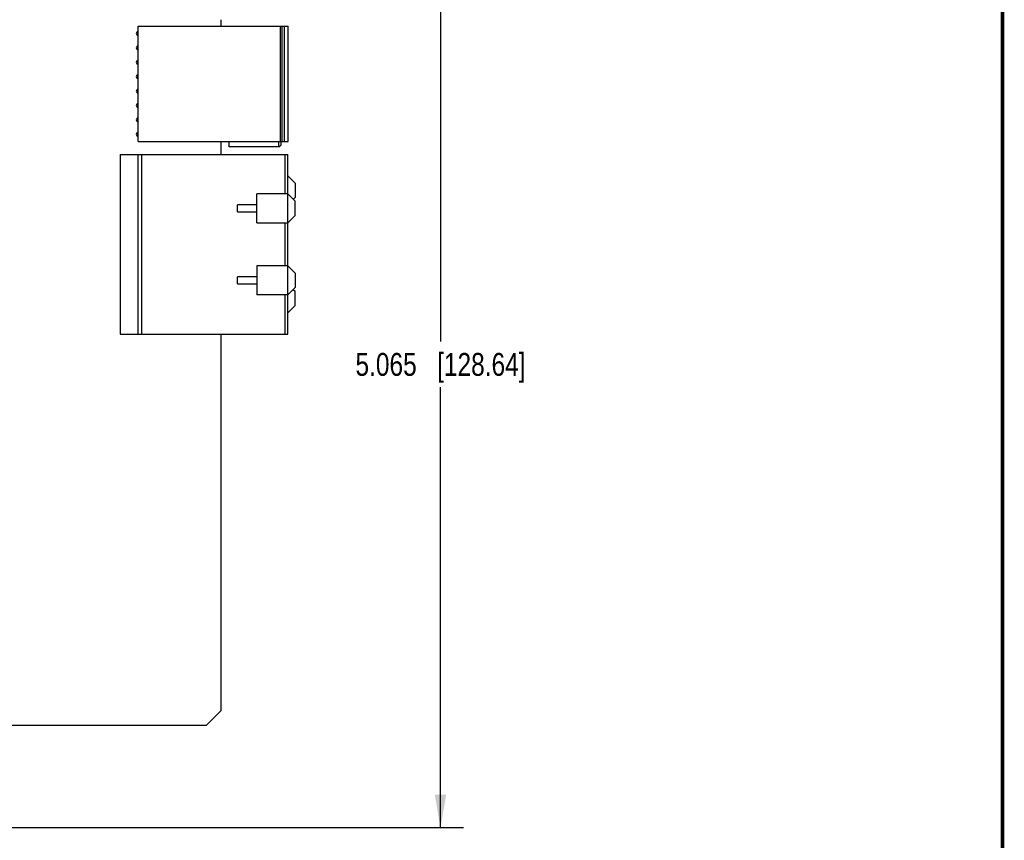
# Model space of a CAD drawing. Header units: inches. Extents: x 0.2 to 16.8, y 0.2 to 10.8.
# Tile 14 of 15: x 11.4 to 16.8, y 2.7 to 7.2. Entities that reach past the tile are written whole.
import ezdxf

# ---------------------------------------------------------------- set-up
doc = ezdxf.new("R2010")
doc.units = ezdxf.units.IN
doc.header["$LTSCALE"] = 0.935
doc.header["$MEASUREMENT"] = 0
doc.layers.get('0').update_dxf_attribs({"linetype": 'CONTINUOUS'})
doc.layers.add('DIMENSIONS', color=7, linetype='CONTINUOUS')
doc.styles.get("Standard").update_dxf_attribs({"font": 'txt', "width": 0.8})
doc.dimstyles.new('DIMSTYLE_1', dxfattribs={"dimtxt": 0.125, "dimasz": 0.18, "dimexe": 0.18, "dimexo": 0.0625, "dimgap": 0.09, "dimtad": 0, "dimtih": 1, "dimtoh": 1, "dimdec": 3, "dimzin": 4, "dimdsep": 46, "dimtxsty": 'STANDARD', "dimblk": '_FILLED', "dimblk1": '_FILLED', "dimblk2": '_FILLED', "dimcen": 0.09, "dimadec": 0, "dimazin": 0, "dimtp": 0.001, "dimtm": 0.001, "dimtfac": 1, "dimtdec": 3, "dimtofl": 0, "dimtmove": 0, "dimatfit": 3, "dimldrblk": '_FILLED', "dimfxl": 1, "dimtolj": 1, "dimtzin": 4, "dimarcsym": 0})

# ---------------------------------------------------------------- blocks, each defined once
blk = doc.blocks.new('_FILLED')
at = {"color": 0, "linetype": 'BYBLOCK'}
blk.add_solid([(0, 0), (-1, 0.174), (-1, -0.174)], dxfattribs=at)
blk = doc.blocks.new('*D0')
at = {"layer": 'DIMENSIONS', "color": 2, "linetype": 'CONTINUOUS'}
for p, q in [((6.1955, 7.8214), (13.8039, 7.8214)), ((13.6789, 7.8214), (13.6789, 5.4141)), ((13.6789, 2.7567), (13.6789, 5.1641)), ((6.1496, 2.7567), (13.8039, 2.7567))]:
    blk.add_line(p, q, dxfattribs=at)
at = {"layer": 'DIMENSIONS', "color": 2, "linetype": 'CONTINUOUS', "xscale": 0.18, "yscale": 0.18, "zscale": 0.18}
for p, rotation in [((13.6789, 7.8214), 90), ((13.6789, 2.7567), 270)]:
    blk.add_blockref('_FILLED', p, dxfattribs=dict(at, rotation=rotation))
at = {"layer": 'DIMENSIONS', "color": 2, "linetype": 'CONTINUOUS', "insert": (13.6789, 5.3516), "char_height": 0.125, "width": 1.425, "attachment_point": 2, "line_spacing_factor": 0.9}
blk.add_mtext('5.065{\\Ftxt.shx;\\W1.000000;\\H0.125000; }[128.64]', dxfattribs=at)

msp = doc.modelspace()

# ---------------------------------------------------------------- linework, layer by layer
at = {"color": 7, "linetype": 'CONTINUOUS'}
for p, q in [((12.481, 7.1376), (12.481, 7.1737)), ((12.0262, 7.1376), (12.8471, 7.1375)), ((12.0262, 6.5077), (12.0262, 7.1376)), ((12.8038, 6.5076), (12.8038, 7.1375)), ((12.8117, 7.1375), (12.8116, 6.5076)), ((12.8271, 6.5076), (12.8271, 7.1375)), ((12.8471, 6.5076), (12.8471, 7.1375)), ((12.0262, 6.5077), (12.8471, 6.5076)), ((12.4809, 6.4374), (12.4809, 6.5076)), ((12.5237, 6.4781), (12.5237, 6.5076)), ((12.7959, 6.4781), (12.5237, 6.4781)), ((12.7959, 6.4781), (12.7959, 6.5076)), ((12.7959, 6.4781), (12.8077, 6.4899)), ((12.8077, 6.4899), (12.8077, 6.5076)), ((11.9278, 6.4374), (11.9277, 5.4551)), ((11.9278, 6.4374), (12.8451, 6.4373)), ((12.0262, 5.4551), (12.0262, 6.4374)), ((12.0459, 5.4551), (12.0459, 6.4374)), ((12.8294, 6.221), (12.8294, 6.4373)), ((12.8451, 5.4551), (12.8451, 6.4373)), ((12.8451, 6.3194), (12.8845, 6.28)), ((12.8845, 6.28), (12.8845, 6.2013)), ((12.8451, 6.221), (12.6758, 6.221)), ((12.6758, 6.0635), (12.6758, 6.221)), ((12.8845, 6.1816), (12.8451, 6.221)), ((12.8845, 6.2013), (12.8746, 6.1915)), ((12.6758, 6.1619), (12.5695, 6.1619)), ((12.5695, 6.1226), (12.5695, 6.1619)), ((12.8845, 6.1029), (12.8845, 6.1816)), ((12.5695, 6.1226), (12.6758, 6.1226)), ((12.8451, 6.0635), (12.8845, 6.1029)), ((12.6758, 6.0635), (12.8451, 6.0635)), ((12.8293, 5.8273), (12.8293, 6.0635)), ((12.8451, 5.8273), (12.6758, 5.8273)), ((12.6758, 5.8273), (12.6758, 5.6698)), ((12.8845, 5.7879), (12.8451, 5.8273)), ((12.6758, 5.7682), (12.5695, 5.7682)), ((12.5695, 5.7289), (12.5695, 5.7682)), ((12.8845, 5.7879), (12.8844, 5.7092)), ((12.5695, 5.7289), (12.6758, 5.7289)), ((12.8844, 5.7092), (12.8451, 5.6698)), ((12.8451, 5.6698), (12.6758, 5.6698)), ((12.8293, 5.4551), (12.8293, 5.6698)), ((12.8746, 5.6993), (12.8844, 5.6895)), ((12.8844, 5.6107), (12.8844, 5.6895)), ((12.8844, 5.6107), (12.8451, 5.5714)), ((11.9277, 5.4551), (12.8451, 5.4551)), ((12.4808, 3.3967), (12.4809, 5.4551)), ((12.4806, 3.3967), (12.4006, 3.3167)), ((6.2751, 3.317), (12.4006, 3.3167))]:
    msp.add_line(p, q, dxfattribs=at)
at = {"color": 7, "linetype": 'CONTINUOUS', "const_width": 0.02}
msp.add_lwpolyline([(16.75, 0.2586), (16.75, 10.7586)], dxfattribs=at)
at = {"color": 7, "linetype": 'CONTINUOUS'}
for centre, radius, start, end in [((12.0282, 7.0982), 0.012, 99.4388, 260.5557), ((12.0282, 7.0982), 0.00787, 104.4748, 255.5197), ((12.0282, 7.0195), 0.012, 99.4388, 260.5557), ((12.0282, 7.0195), 0.00787, 104.4748, 255.5197), ((12.0282, 6.9407), 0.012, 99.4388, 260.5557), ((12.0282, 6.9407), 0.00787, 104.4748, 255.5197), ((12.0282, 6.862), 0.012, 99.4388, 260.5557), ((12.0282, 6.862), 0.00787, 104.4748, 255.5197), ((12.0282, 6.7832), 0.012, 99.4388, 260.5557), ((12.0282, 6.7832), 0.00787, 104.4748, 255.5197), ((12.0282, 6.7045), 0.012, 99.4388, 260.5557), ((12.0282, 6.7045), 0.00787, 104.4748, 255.5197), ((12.0282, 6.6258), 0.012, 99.4388, 260.5557), ((12.0282, 6.6258), 0.00787, 104.4748, 255.5197), ((12.0282, 6.547), 0.012, 99.4388, 260.5557), ((12.0282, 6.547), 0.00787, 104.4748, 255.5197)]:
    msp.add_arc(centre, radius, start, end, dxfattribs=at)

# ---------------------------------------------------------------- dimensions: what is measured, and where the dimension line sits
at = {"layer": 'DIMENSIONS', "color": 2, "linetype": 'CONTINUOUS'}
dim = msp.add_linear_dim(base=(13.6789, 2.7567), p1=(6.1955, 7.8214), p2=(6.1496, 2.7567), angle=270, dimstyle='DIMSTYLE_1', dxfattribs=at)
dim.commit()
dim.dimension.update_dxf_attribs({"geometry": '*D0', "text_midpoint": (13.5289, 5.2891), "dimtype": 160})

doc.saveas('drawing.dxf')
